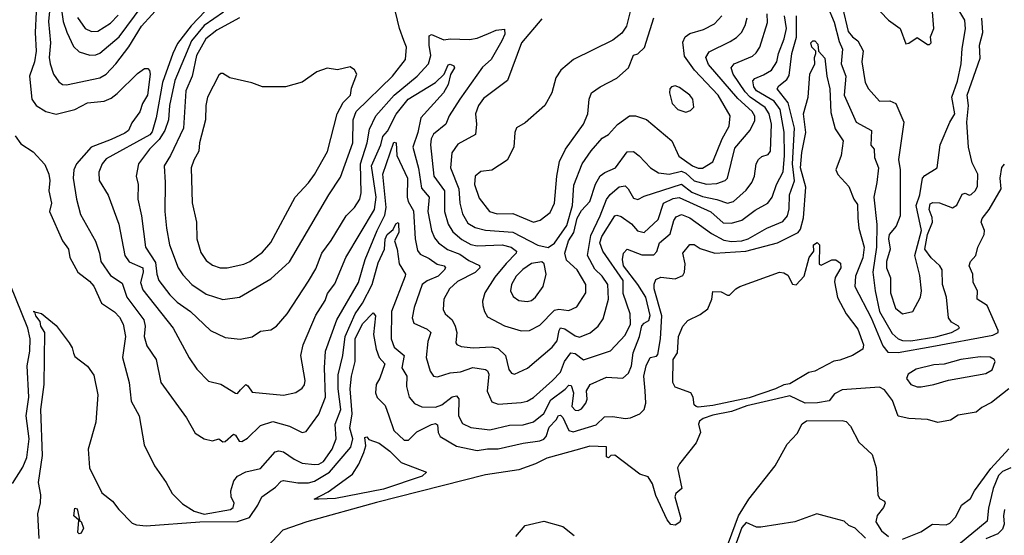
# Model space of a CAD drawing. Extents: x 1678759 to 1859541, y 384609 to 522867.
# Tile 66 of 256: x 1747820 to 1752543, y 426081 to 428557. Entities that reach past the tile are written whole.
import ezdxf

# ---------------------------------------------------------------- set-up
doc = ezdxf.new("R2010")
doc.units = 0

msp = doc.modelspace()

# ---------------------------------------------------------------- linework, layer by layer
at = {"layer": '0CON20XD'}
for points in [[(1747977.5, 428745), (1747958.2, 428548.2), (1747967.9, 428445), (1747961.6, 428375), (1747965.9, 428345), (1747982.7, 428295), (1748008.4, 428258.4), (1748025, 428245.4), (1748045, 428243.2), (1748205, 428278.1), (1748234.5, 428295.5), (1748281.6, 428345), (1748343.9, 428426.1), (1748405, 428525.7), (1748503.4, 428635)], [(1747903.9, 428695), (1747894, 428495), (1747898.7, 428405), (1747890.5, 428355), (1747867.5, 428285), (1747877.5, 428175), (1747898.6, 428145), (1747945.3, 428115.3), (1747995, 428103.2), (1748084.8, 428125.2), (1748145, 428156.8), (1748225, 428166.1), (1748259.6, 428180.4), (1748288.1, 428201.9), (1748385, 428298.6), (1748418.3, 428321.7), (1748435, 428321.9), (1748443.1, 428313.1), (1748446.3, 428295), (1748432.4, 428195), (1748408.9, 428155), (1748396, 428114), (1748358.3, 428061.7), (1748341.8, 428025), (1748325, 428011.5), (1748258.7, 427981.3), (1748162.8, 427945), (1748092, 427865), (1748079.8, 427835), (1748076.2, 427795), (1748091.9, 427695), (1748112, 427622), (1748182.9, 427492.9), (1748202.8, 427435), (1748209.4, 427395), (1748255, 427327.7), (1748312.2, 427292.2), (1748334, 427224), (1748415.2, 427115), (1748421.9, 427085), (1748417.1, 427035), (1748430.3, 426990.3), (1748474.6, 426925), (1748496.7, 426815), (1748620.6, 426645), (1748661.3, 426571.3), (1748705, 426544.2), (1748745, 426534.3), (1748775, 426544.3), (1748795, 426529.4), (1748805, 426531.1), (1748845, 426566.9), (1748855, 426562.2), (1748873.6, 426533.7), (1748885, 426530.9), (1748912.7, 426547.3), (1748975, 426608.5), (1749035, 426627.8), (1749115, 426604.6), (1749175, 426574.2), (1749195, 426578.8), (1749255, 426663.1), (1749287, 426745), (1749282.6, 426885), (1749286.9, 426965), (1749341.9, 427115), (1749445, 427294.5), (1749476.9, 427405), (1749534.9, 427545), (1749571.9, 427618.1), (1749577.9, 427655), (1749562, 427815), (1749615, 427968.1), (1749625.3, 427965.3), (1749629.4, 427905), (1749680.2, 427795), (1749678.5, 427705), (1749683.7, 427683.7), (1749709.1, 427639.1), (1749717.5, 427505), (1749728.4, 427448.4), (1749741.3, 427431.3), (1749785, 427410.8), (1749823.2, 427383.2), (1749856, 427375), (1749862.2, 427365), (1749856.3, 427353.7), (1749827.6, 427325), (1749775, 427302.5), (1749751.1, 427285), (1749712.8, 427175), (1749703.1, 427125), (1749710.2, 427100.2), (1749775, 427071.5), (1749792.1, 427055), (1749778.7, 427011.3), (1749770.6, 426935), (1749788.9, 426868.9), (1749805, 426845.8), (1749825, 426842.5), (1749885, 426860.9), (1749935, 426865.3), (1749993.9, 426886.1), (1750055, 426876.7), (1750065, 426870.6), (1750070.9, 426855), (1750062.7, 426772.7), (1750085, 426721.9), (1750115, 426711.1), (1750225, 426718.9), (1750255, 426725.3), (1750285, 426742.2), (1750376.1, 426823.9), (1750414.8, 426865), (1750433.3, 426915), (1750463.6, 426956.4), (1750485, 426954.1), (1750525, 426923.5), (1750655, 426966.8), (1750725, 427042.7), (1750750.9, 427095), (1750749.2, 427145), (1750715, 427241.2), (1750714.7, 427305), (1750617.8, 427445), (1750603.6, 427485), (1750612.7, 427515), (1750675, 427614.6), (1750685, 427618.8), (1750705, 427612.2), (1750755, 427576.2), (1750783.4, 427543.4), (1750815, 427534.6), (1750883.3, 427596.7), (1750909.3, 427675), (1750955, 427698.3), (1750983.4, 427703.4), (1751135, 427633.5), (1751195, 427581.7), (1751235, 427579.5), (1751284.5, 427594.5), (1751348.3, 427641.7), (1751408.5, 427675), (1751429.3, 427705), (1751450.2, 427765), (1751483.4, 427826.6), (1751489.7, 427905), (1751487, 428017), (1751467.7, 428125), (1751439.8, 428165), (1751354.8, 428215), (1751341.6, 428235), (1751337.5, 428262.5), (1751346.4, 428275), (1751388.6, 428291.4), (1751426.1, 428315), (1751452.7, 428355), (1751460, 428395), (1751488.1, 428465), (1751498.5, 428515), (1751488.3, 428575)], [(1748018.8, 428615), (1748028.1, 428548.1), (1748046.2, 428496.2), (1748078.4, 428428.4), (1748105, 428402.9), (1748155.9, 428385.9), (1748185, 428387.2), (1748205, 428395.3), (1748297.5, 428475), (1748443.9, 428675)], [(1748745.3, 428635), (1748642.7, 428527.3), (1748577, 428443), (1748554.5, 428395), (1748505.1, 428255), (1748474.3, 428085), (1748455, 428017.9), (1748445, 428003.3), (1748235, 427888), (1748216.1, 427865), (1748200, 427825), (1748201.8, 427785), (1748243.9, 427713.9), (1748296.3, 427575), (1748324.1, 427425), (1748344.8, 427394.8), (1748411.1, 427365), (1748412.2, 427345), (1748399.6, 427295), (1748410.4, 427260.4), (1748556.2, 427075), (1748633.1, 426933.1), (1748669.1, 426879.1), (1748725, 426821.1), (1748785, 426807.3), (1748855, 426762.7), (1748865, 426761.2), (1748879.9, 426780.1), (1748905, 426804.6), (1748915, 426799.4), (1748935, 426768.5), (1749085, 426753.6), (1749145, 426766.7), (1749175, 426788.1), (1749186.4, 426803.7), (1749190, 426825), (1749168.8, 426945), (1749179.2, 426995), (1749241.3, 427138.7), (1749285, 427207.8), (1749297.4, 427242.6), (1749331.9, 427288.1), (1749384.8, 427415.2), (1749521.9, 427645), (1749530.1, 427705), (1749507, 427855), (1749551.8, 427955), (1749562.7, 427995), (1749585, 428021.1), (1749626.8, 428103.2), (1749683.8, 428175), (1749815.2, 428254.8), (1749855.6, 428295), (1749875, 428340), (1749885, 428342.7), (1749902.9, 428335), (1749905.4, 428325), (1749887.2, 428292.8), (1749875.3, 428245), (1749853.9, 428205), (1749745, 428085.4), (1749730.1, 428015), (1749705.7, 427945), (1749733.3, 427843.3), (1749747.9, 427747.9), (1749783.7, 427705), (1749777.3, 427635), (1749794.8, 427544.8), (1749809.2, 427509.2), (1749829.7, 427485), (1749872.9, 427452.9), (1749931.4, 427431.4), (1749975, 427400.2), (1750026.5, 427376.5), (1750027.1, 427365), (1750005, 427342.2), (1749919.6, 427300.4), (1749881.5, 427265), (1749854.4, 427214.4), (1749851.5, 427165), (1749861.8, 427145), (1749894.6, 427115), (1749908.4, 427085), (1749916.5, 427055), (1749912.2, 427005), (1749917.3, 426997.3), (1749938.2, 426988.2), (1749995, 426981.4), (1750085, 426985.7), (1750115, 426977.6), (1750151.2, 426945), (1750166.5, 426876.5), (1750179.4, 426859.4), (1750194.5, 426854.5), (1750256.9, 426883.1), (1750375, 426983.9), (1750398.5, 427015), (1750407.7, 427065), (1750415, 427076.6), (1750435, 427071.7), (1750485, 427039.5), (1750505, 427033.1), (1750556.6, 427053.4), (1750595.3, 427084.7), (1750618.9, 427121.1), (1750644.8, 427215), (1750640.7, 427285), (1750614.8, 427324.8), (1750579, 427359), (1750544.5, 427425), (1750559.2, 427520.8), (1750605.5, 427615), (1750635, 427693.8), (1750652.8, 427717.2), (1750696.5, 427753.5), (1750725, 427758.4), (1750739.4, 427745), (1750765, 427698.9), (1750785, 427693.8), (1750815, 427710), (1750995, 427767.7), (1751045, 427729.2), (1751095, 427707), (1751165, 427694), (1751215, 427675.3), (1751245, 427683.6), (1751305, 427738), (1751332.2, 427775), (1751344.7, 427805), (1751353.8, 427865), (1751364, 427886), (1751380.2, 427899.8), (1751410.2, 427909.8), (1751421.5, 427925), (1751426.7, 428055), (1751416.1, 428105), (1751395.7, 428135.7), (1751324.9, 428184.9), (1751299.8, 428209.8), (1751242.3, 428295), (1751232.7, 428325), (1751246.9, 428345), (1751335, 428380.8), (1751353, 428397), (1751370, 428425), (1751407.5, 428542.5), (1751406.1, 428585)], [(1750753.3, 428615), (1750730.4, 428525), (1750708.4, 428491.6), (1750665, 428457.5), (1750476.2, 428365), (1750416.1, 428313.9), (1750392.1, 428277.9), (1750372.9, 428205), (1750340, 428145), (1750245, 428062), (1750203.4, 428036.6), (1750195.6, 428014.4), (1750190, 427945), (1750157.9, 427882.1), (1750085, 427834.4), (1750032.6, 427827.4), (1750005.7, 427805), (1750001.9, 427765), (1750025, 427699.2), (1750074, 427635), (1750110, 427625), (1750185, 427625.5), (1750285, 427584.1), (1750316.2, 427593.8), (1750365, 427630.8), (1750386.4, 427675), (1750396.1, 427805), (1750410.4, 427875), (1750438.2, 427935), (1750525.5, 428055), (1750546.2, 428103.8), (1750551.5, 428175), (1750563.5, 428205), (1750605, 428234.4), (1750685, 428275.7), (1750740.6, 428325), (1750765, 428386.7), (1750785, 428392.5), (1750817, 428423), (1750862.2, 428565)], [(1751693.9, 428625), (1751727.1, 428545), (1751751.5, 428451.5), (1751767.8, 428415), (1751760.4, 428345), (1751783.2, 428285), (1751775.2, 428195), (1751833.1, 428065), (1751905.6, 428025), (1751903.9, 427953.9), (1751919.4, 427935), (1751921.5, 427895), (1751939.2, 427845), (1751932.3, 427775), (1751917.1, 427705), (1751932.7, 427572.8), (1751930.9, 427465), (1751913.2, 427345), (1751923.3, 427255), (1751944.8, 427155), (1752005, 427050.4), (1752033.6, 427025), (1752055, 427016.7), (1752095, 427014.9), (1752215, 427034.4), (1752290, 427055), (1752328, 427075), (1752323.8, 427085), (1752290, 427105), (1752275.4, 427125.4), (1752266.1, 427225), (1752246.8, 427285), (1752245.2, 427355.2), (1752234.6, 427375), (1752193.2, 427413.2), (1752162.6, 427455), (1752175, 427524.5), (1752198.6, 427585), (1752197.3, 427607.3), (1752183.3, 427645), (1752187.7, 427672.3), (1752201.2, 427678.8), (1752232.7, 427677.3), (1752295, 427652.9), (1752315, 427665.6), (1752340.6, 427719.4), (1752355, 427724.5), (1752375, 427714.6), (1752385, 427716.9), (1752405, 427736), (1752415, 427757.5), (1752416.2, 427815), (1752389.4, 427869.4), (1752371.9, 427945), (1752363.9, 428063.9), (1752372.3, 428145), (1752365.6, 428195), (1752428.4, 428371.6), (1752425.1, 428435), (1752441.1, 428495), (1752436.3, 428563.7)], [(1751766.7, 428615), (1751795, 428500.4), (1751815, 428474.6), (1751841.5, 428455), (1751866.3, 428406.3), (1751860, 428355), (1751875.3, 428255.3), (1751891.8, 428225), (1751945, 428165.6), (1751995, 428167.7), (1752023.4, 428153.4), (1752060.9, 428065), (1752036.2, 427885), (1752044.6, 427835), (1752044.6, 427615), (1752024.2, 427565), (1751991.3, 427525), (1751987.8, 427505), (1751996.1, 427455), (1751978, 427395), (1751979, 427365), (1751997.4, 427317.4), (1751997.8, 427245), (1752021.6, 427171.6), (1752055, 427144.5), (1752105, 427155.7), (1752142, 427225), (1752145.9, 427255), (1752138.8, 427328.8), (1752113.9, 427425), (1752145.9, 427545), (1752121.1, 427665), (1752137.8, 427715), (1752151.1, 427795), (1752162.2, 427807.8), (1752221.3, 427845), (1752236.5, 427955), (1752282.9, 428065), (1752306.1, 428105), (1752292.5, 428185), (1752319.2, 428260.8), (1752337, 428345), (1752341.7, 428418.3), (1752357.1, 428512.9), (1752353.4, 428555), (1752306.7, 428635)], [(1751912.7, 428632.7), (1751988.6, 428555), (1752044.2, 428515), (1752071.2, 428441.2), (1752085, 428443.8), (1752125, 428471.2), (1752175, 428437.5), (1752185, 428437.5), (1752192.5, 428445), (1752190, 428475), (1752205.5, 428515), (1752198.9, 428595)], [(1747799.1, 427999.1), (1747825, 427960.8), (1747885, 427922), (1747940.9, 427860.9), (1747960, 427815), (1747964.3, 427784.3), (1747960, 427735), (1747972.2, 427675), (1747963.3, 427635), (1748025.4, 427495), (1748053.5, 427455), (1748060.6, 427415), (1748098.9, 427345), (1748155, 427301.2), (1748175, 427277.9), (1748212.3, 427195), (1748274.4, 427154.4), (1748298.7, 427128.7), (1748316.5, 427095), (1748327, 427035), (1748313.4, 426935), (1748345.5, 426815), (1748354.5, 426725), (1748392.9, 426655), (1748416.9, 426515), (1748466.9, 426415), (1748523.1, 426335), (1748551.4, 426281.4), (1748601.4, 426231.4), (1748657.2, 426197.2), (1748705, 426183.1), (1748830.8, 426205), (1748843.5, 426215), (1748849.2, 426235), (1748835.2, 426265.2), (1748832.9, 426295), (1748847.3, 426342.7), (1748864.5, 426365), (1748904.3, 426385.7), (1748975, 426401.3), (1749045, 426481.5), (1749062.7, 426487.3), (1749085, 426482.5), (1749136.3, 426446.3), (1749175, 426427.2), (1749235, 426420.4), (1749255, 426422.8), (1749277.4, 426435), (1749319.3, 426495), (1749338.1, 426545), (1749333.1, 426615), (1749360.3, 426685), (1749348.6, 426785), (1749347.8, 426852.2), (1749370.7, 426945), (1749382, 427035), (1749429.7, 427145), (1749465, 427195.3), (1749510.3, 427285), (1749540.4, 427389.6), (1749570.2, 427455), (1749572.5, 427502.5), (1749582.3, 427525), (1749611.1, 427548.9), (1749625, 427576.4), (1749635, 427582.9), (1749637.9, 427577.9), (1749638.4, 427535), (1749617.4, 427495), (1749630.2, 427455), (1749640.2, 427385), (1749670.5, 427335), (1749670, 427325), (1749603.3, 427155), (1749602.4, 427025), (1749615.8, 426985), (1749663.8, 426943.8), (1749652.9, 426885), (1749677.2, 426845), (1749676.3, 426795), (1749688.5, 426745), (1749713.6, 426713.6), (1749748.5, 426698.5), (1749815, 426696.8), (1749845, 426708.1), (1749895, 426745.9), (1749915, 426750.6), (1749926.2, 426736.2), (1749925.3, 426655), (1749945, 426618.5), (1749985, 426599.2), (1750075, 426586.7), (1750169.9, 426610.1), (1750235, 426611.8), (1750285, 426625.9), (1750335, 426666), (1750368.7, 426731.3), (1750437.2, 426782.8), (1750455, 426801.2), (1750465, 426801.1), (1750477, 426765), (1750469.5, 426699.5), (1750485, 426681.5), (1750499.1, 426680.9), (1750515, 426688.1), (1750536.4, 426715), (1750541.8, 426735), (1750538.6, 426775), (1750556.9, 426805), (1750635, 426840.7), (1750713.6, 426836.3), (1750740.6, 426859.4), (1750754.8, 426895.2), (1750762.3, 426957.7), (1750793.9, 427035), (1750805, 427087.1), (1750815, 427100), (1750837.8, 427112.2), (1750843.9, 427136.1), (1750823.8, 427225), (1750785.9, 427285.9), (1750716.5, 427375), (1750711.6, 427405), (1750717.3, 427435), (1750735, 427455.5), (1750805, 427427.1), (1750862.6, 427427.4), (1750875.8, 427444.2), (1750889.4, 427485), (1750940.8, 427529.2), (1750958, 427592), (1750969.9, 427610.1), (1750995, 427621.1), (1751035, 427605.7), (1751139.3, 427529.3), (1751198, 427498), (1751235, 427492), (1751284.8, 427495.2), (1751315.4, 427505), (1751403.9, 427556.1), (1751481.6, 427588.4), (1751503.4, 427615), (1751512.1, 427647.9), (1751512.7, 427715), (1751537.6, 427782.4), (1751527.7, 427865), (1751537.4, 428035), (1751506.8, 428156.8), (1751453.2, 428225), (1751461.2, 428238.8), (1751500.3, 428269.7), (1751511.4, 428288.6), (1751523.9, 428395), (1751547, 428473), (1751546.7, 428575)], [(1748097, 428567), (1748134.1, 428514.1), (1748165, 428500.2), (1748195, 428501.7), (1748255, 428540.5), (1748291.7, 428578.3)], [(1748517, 428025), (1748488.8, 427981.2), (1748442.8, 427935), (1748390.4, 427865), (1748378.5, 427805), (1748387.8, 427765), (1748386.7, 427695), (1748404.7, 427615), (1748423.6, 427465), (1748471.6, 427391.6), (1748478, 427335), (1748487.8, 427305), (1748540.9, 427235), (1748575, 427200.8), (1748638.9, 427155), (1748735, 427064.5), (1748805, 427031.5), (1748877.6, 427022.4), (1748935, 427034.2), (1748975, 427060.9), (1749025, 427068), (1749052, 427085), (1749102.5, 427145), (1749205, 427300.8), (1749240.1, 427359.9), (1749270, 427435), (1749314.3, 427495.7), (1749385.6, 427614.4), (1749426.1, 427655), (1749452.2, 427695), (1749458, 427725), (1749454.2, 427865), (1749487.3, 427965), (1749498.3, 428031.7), (1749528.1, 428095), (1749615.7, 428195), (1749726.4, 428285), (1749780.5, 428345), (1749793.1, 428385), (1749783.9, 428435), (1749785, 428478.8), (1749795, 428485.5), (1749855, 428460), (1749885.3, 428464.7), (1749978, 428462), (1750015, 428468.4), (1750069.2, 428490.8), (1750105, 428506.5), (1750145, 428510.8), (1750147.4, 428487.4), (1750132.2, 428455), (1750082.1, 428365), (1750040.6, 428329.4), (1749931.9, 428175), (1749880.9, 428095), (1749864.1, 428055), (1749805, 428007.5), (1749793.8, 427985), (1749790.9, 427955), (1749807.4, 427805), (1749857.6, 427735), (1749857.2, 427635), (1749874.8, 427574.8), (1749897.8, 427537.8), (1749941, 427501), (1749985, 427476.5), (1750015, 427470.7), (1750135, 427476.2), (1750178.5, 427465), (1750203.9, 427445), (1750201.6, 427435), (1750153.3, 427386.7), (1750100, 427320), (1750050.9, 427245), (1750040.8, 427205), (1750042, 427185), (1750050, 427155), (1750065, 427130), (1750145, 427087.5), (1750225, 427063.1), (1750265, 427063.8), (1750315, 427090.4), (1750385, 427162.1), (1750407, 427167), (1750455, 427160), (1750492, 427178), (1750536.2, 427245), (1750535.4, 427285), (1750493.8, 427355), (1750442.5, 427402.5), (1750435.4, 427435), (1750452.7, 427495), (1750478.4, 427535), (1750495, 427604), (1750515, 427641.1), (1750555, 427684.3), (1750582.6, 427767.4), (1750605, 427806.4), (1750627, 427823), (1750678.5, 427845), (1750735, 427921.5), (1750765, 427924.5), (1750792.4, 427902.4), (1750846.7, 427845), (1750885, 427820.9), (1750935.6, 427815.6), (1750995, 427829.4), (1751015, 427819.6), (1751055, 427783.6), (1751115, 427766.2), (1751165, 427770), (1751204.4, 427785), (1751214.8, 427795.3), (1751250.6, 427939.4), (1751324.4, 428025.6), (1751347, 428073), (1751346.9, 428093.1), (1751333.8, 428115), (1751265, 428177.7), (1751125, 428341.9), (1751112.4, 428375), (1751128.4, 428401.6), (1751228.8, 428451.2), (1751258.3, 428471.7), (1751282.5, 428495), (1751301, 428529), (1751309.7, 428565)], [(1748875, 428565.2), (1748765, 428506.1), (1748712.3, 428465), (1748668.4, 428385), (1748648.1, 428285), (1748617.4, 428215), (1748605.2, 428035), (1748543.3, 427905), (1748512.7, 427855), (1748518.4, 427775), (1748516.7, 427635), (1748523.5, 427555), (1748538.4, 427475), (1748580.3, 427365), (1748602.1, 427332.1), (1748645.2, 427285.2), (1748715, 427238.7), (1748795, 427212.5), (1748875, 427224.6), (1749025, 427312.1), (1749115, 427394.4), (1749303.1, 427715), (1749359.6, 427800.4), (1749417.4, 427965), (1749420.5, 428075), (1749434.3, 428115), (1749608, 428285), (1749671.5, 428365), (1749676.4, 428425), (1749663.1, 428456.9), (1749642.1, 428515), (1749623.5, 428595)], [(1748797.3, 428592.7), (1748705, 428527.9), (1748645, 428454.8), (1748564.9, 428265.1), (1748539.4, 428145), (1748533.2, 428075), (1748517, 428025)], [(1750325, 428560.9), (1750226.9, 428445), (1750160.9, 428265), (1750045, 428178.8), (1750020.4, 428145), (1750006.8, 428105), (1750011.2, 428055), (1750006.4, 428005), (1749921.6, 427958.4), (1749892.6, 427917.4), (1749886.7, 427845), (1749926.5, 427745), (1749932.2, 427675), (1749944, 427624), (1749970.3, 427580.3), (1750005, 427559.5), (1750055, 427546.5), (1750185, 427537.2), (1750305, 427473.8), (1750355, 427462.9), (1750385, 427483.6), (1750445, 427569.2), (1750472.6, 427665), (1750478.6, 427761.4), (1750518.1, 427865), (1750562.3, 427927.7), (1750615, 427987.8), (1750645, 428006), (1750687.3, 428052.7), (1750745, 428095.4), (1750775, 428095.5), (1750827.6, 428077.6), (1750947.9, 427975), (1750981.4, 427901.4), (1751047.1, 427855), (1751075, 427843.9), (1751095, 427844.2), (1751145.8, 427874.2), (1751189.8, 427985), (1751223.9, 428045), (1751227.6, 428095), (1751171.4, 428195), (1751057.2, 428315), (1751009.3, 428380.7), (1751001.9, 428448.1), (1751012.7, 428475), (1751035, 428489.7), (1751100.3, 428509.7), (1751153.8, 428536.2), (1751187.7, 428575)], [(1749591.6, 426655), (1749615, 426584.5), (1749665, 426538.2), (1749685, 426537.7), (1749725, 426577.8), (1749795, 426613.8), (1749815, 426617.2), (1749825, 426611.2), (1749828, 426575), (1749837.8, 426555), (1749915, 426509.7), (1750015, 426488.1), (1750065, 426496.1), (1750115, 426495.6), (1750235, 426523.6), (1750314.8, 426534.8), (1750335, 426543.4), (1750346.2, 426555), (1750360.5, 426599.5), (1750393.5, 426635), (1750405, 426656.2), (1750415, 426657.3), (1750425, 426646.5), (1750454, 426585), (1750475, 426577.8), (1750585, 426610.8), (1750625, 426649.3), (1750665, 426652.1), (1750725, 426641.5), (1750749.7, 426645), (1750795.3, 426665), (1750815.7, 426684.3), (1750824.4, 426715.6), (1750820, 426775), (1750814.2, 426845), (1750825.5, 426894.5), (1750845, 426934.4), (1750875, 426941.5), (1750880.8, 426949.2), (1750894.2, 427025), (1750900.6, 427135), (1750863.9, 427265), (1750863.3, 427286.7), (1750871.2, 427308.8), (1750895, 427320), (1750965, 427312.5), (1751001.5, 427328.5), (1751008.9, 427345), (1751012.2, 427385), (1751000.8, 427435), (1751035, 427477.3), (1751055, 427478), (1751085, 427457.3), (1751155, 427435.3), (1751304, 427446), (1751455, 427485.5), (1751554.3, 427535), (1751565, 427551.2), (1751579.9, 427605), (1751592.1, 427752.1), (1751565.6, 427845), (1751571.5, 427918.5), (1751591.1, 428015), (1751580.5, 428105), (1751603.1, 428185), (1751610, 428295), (1751634.4, 428345), (1751633.3, 428375), (1751640, 428395), (1751640, 428405), (1751620.5, 428425), (1751615.6, 428445), (1751624.5, 428455.5), (1751635, 428454.4), (1751648.8, 428438.8), (1751652.5, 428405), (1751682.3, 428372.3), (1751691.4, 428285), (1751706.5, 428225), (1751711, 428111), (1751732.4, 428032.4), (1751770.3, 427975), (1751761.6, 427905), (1751734.8, 427835), (1751745, 427813.9), (1751797.3, 427755), (1751821.2, 427695), (1751839.2, 427669.2), (1751841.5, 427605), (1751845.2, 427555.2), (1751870.5, 427465), (1751865, 427413.1), (1751830.4, 427325), (1751825.8, 427275), (1751904.5, 427125), (1751960.9, 426990.9), (1751985, 426959.8), (1752035, 426958.9), (1752195, 426987.1), (1752488.1, 427041.9), (1752514.1, 427055), (1752514.7, 427065), (1752461.4, 427185), (1752413.3, 427215), (1752414.7, 427255), (1752394.5, 427295), (1752392.3, 427335), (1752375.4, 427375), (1752381.1, 427395), (1752407.1, 427425), (1752417.1, 427465), (1752446.9, 427525), (1752448.3, 427545), (1752432.9, 427585), (1752437.6, 427602.4), (1752471.3, 427645), (1752527.8, 427745), (1752524.3, 427795.7), (1752532.3, 427847.7), (1752545, 427863.3)], [(1748815, 427364.5), (1748895, 427382.3), (1748924.4, 427395), (1748985, 427441.2), (1749025, 427486.9), (1749140.8, 427705), (1749206.1, 427773.9), (1749235, 427813.5), (1749296.9, 427923.1), (1749342.5, 428105), (1749371.6, 428158.4), (1749406.2, 428195), (1749412, 428228), (1749436.7, 428295), (1749425.9, 428315.9), (1749405, 428330), (1749345, 428316), (1749295, 428324.4), (1749245, 428305.6), (1749175, 428256.7), (1749095, 428234.4), (1748985, 428233.6), (1748933.6, 428253.6), (1748827.6, 428277.6), (1748795, 428298.8), (1748785, 428298.8), (1748775, 428290), (1748720.4, 428185), (1748712.3, 428145), (1748711.6, 428075), (1748682.2, 427965), (1748679.3, 427925), (1748655, 427882.5), (1748643.1, 427845), (1748648, 427678), (1748668.8, 427585), (1748670, 427505), (1748688.6, 427438.6), (1748715, 427400), (1748745, 427377.5), (1748782.5, 427365), (1748815, 427364.5)], [(1751015, 428113.3), (1751038.8, 428121.2), (1751053.6, 428136.4), (1751049.2, 428175), (1751034.2, 428195), (1750985, 428231.1), (1750965, 428239.4), (1750946.7, 428235), (1750939.2, 428225), (1750936.9, 428205), (1750950.6, 428155), (1750976.7, 428125), (1751015, 428113.3)], [(1751075.6, 426695.6), (1751065, 426699.2), (1751055, 426707.5), (1751050.8, 426745), (1751040, 426765), (1750965, 426792.5), (1750953.6, 426815), (1750955.6, 426925), (1750975, 426957.5), (1750980, 427035), (1751000.8, 427085), (1751025, 427112.5), (1751085, 427141.4), (1751121.8, 427168.2), (1751139.6, 427215), (1751145, 427252), (1751185, 427249.5), (1751215, 427233.3), (1751225, 427234.3), (1751255, 427264.4), (1751275, 427275.6), (1751465, 427343.8), (1751485, 427341.2), (1751505, 427330), (1751526.8, 427286.8), (1751545, 427283.6), (1751583.8, 427325), (1751606.9, 427415), (1751630, 427445), (1751628.8, 427475), (1751645, 427486.2), (1751657.5, 427475), (1751655, 427382.5), (1751665, 427378.8), (1751715.9, 427404.1), (1751735, 427404), (1751757.9, 427387.9), (1751760, 427365), (1751731.9, 427318.1), (1751728.1, 427298.1), (1751743.4, 427223.4), (1751785, 427144), (1751840.2, 427070.2), (1751868, 426995), (1751864.6, 426975), (1751815.7, 426944.3), (1751755, 426921.4), (1751725, 426917.2), (1751635, 426869.3), (1751605, 426862.2), (1751515, 426808.6), (1751485, 426804.2), (1751446.3, 426783.7), (1751319.7, 426740.3), (1751145, 426704.2), (1751075.6, 426695.6)], [(1750255, 427203.5), (1750275, 427209.1), (1750295, 427224.7), (1750331.4, 427275), (1750345.9, 427335), (1750335.6, 427385), (1750324.5, 427394.5), (1750275, 427385.3), (1750233, 427357), (1750201.1, 427325), (1750180, 427285), (1750175.3, 427255), (1750187.3, 427227.3), (1750215, 427209.1), (1750255, 427203.5)], [(1747785, 426330), (1747835, 426408.9), (1747854.2, 426455), (1747864.8, 426545), (1747850.3, 426655), (1747863.4, 426745), (1747855.2, 426895), (1747868.4, 426965), (1747871, 427025), (1747859, 427075), (1747774.9, 427285)], [(1747913.6, 426065), (1747906.4, 426186.4), (1747919.5, 426235), (1747920.8, 426275), (1747909.8, 426335), (1747929.3, 426465), (1747921.6, 426685), (1747938, 426805), (1747940, 427055), (1747920.8, 427085), (1747918.3, 427108.3), (1747898.2, 427135), (1747893.1, 427153.4), (1747884.4, 427155.6), (1747893.1, 427153.4), (1747925.3, 427145.3), (1747995, 427088), (1748058, 427005), (1748071.9, 426981.9), (1748078.6, 426955), (1748085, 426940), (1748145, 426893.3), (1748175, 426850), (1748195.5, 426755.5), (1748185.6, 426625), (1748148.9, 426495), (1748155.6, 426405), (1748214.4, 426284.4), (1748265.4, 426245.4), (1748295.5, 426205.5), (1748359.8, 426139.8), (1748381, 426131), (1748426.5, 426126.5), (1748685, 426146), (1748865, 426146.9), (1748923.1, 426166.9), (1748963.1, 426225), (1748981.1, 426265), (1749047.2, 426312.8), (1749075, 426341.5), (1749085, 426344.5), (1749155, 426332.3), (1749205, 426333), (1749235, 426341.8), (1749305.6, 426385), (1749408.5, 426505), (1749418.8, 426545), (1749404, 426595), (1749415.4, 426665), (1749405.8, 426784.2), (1749412, 426845), (1749429.8, 426915), (1749429, 427025), (1749465, 427095.8), (1749515, 427149.1), (1749526.2, 427135), (1749516.7, 427045), (1749530.2, 426975), (1749544, 426934), (1749570.9, 426905), (1749548, 426835), (1749529.6, 426805), (1749526.8, 426765), (1749535, 426742.5), (1749573.8, 426703.8), (1749591.6, 426655)], [(1752125, 426794.7), (1752145, 426794.7), (1752205, 426804.7), (1752275, 426826), (1752455, 426858.2), (1752485, 426875.6), (1752500.4, 426915), (1752495.2, 426925.2), (1752476.2, 426936.2), (1752427.6, 426937.6), (1752334.4, 426925.6), (1752255, 426902.5), (1752205, 426899.5), (1752121.2, 426878.8), (1752081.6, 426855), (1752073.8, 426833.8), (1752095.3, 426805.3), (1752125, 426794.7)], [(1752565, 426783.8), (1752481.7, 426718.3), (1752435.6, 426694.4), (1752408.1, 426671.9), (1752321.7, 426658.3), (1752285, 426633.8), (1752225, 426622.5), (1752175, 426637.8), (1752085, 426641.4), (1752035, 426653.6), (1752007.5, 426727.5), (1751969.1, 426779.1), (1751945, 426792.5), (1751765, 426779.6), (1751729.6, 426760.4), (1751702.6, 426727.4), (1751646.7, 426716.7), (1751588.2, 426715), (1751515, 426750.4), (1751453.5, 426736.5), (1751307.7, 426702.3), (1751235, 426675.7), (1751145, 426658.3), (1751098.3, 426641.7), (1751081.4, 426628.6), (1751077.1, 426615), (1751085.6, 426575), (1751065.6, 426524.4), (1750986, 426425), (1750976.2, 426405), (1750996.9, 426305), (1750967.7, 426282.3), (1750963.6, 426265), (1750992, 426162), (1750986.6, 426143.4), (1750965, 426130), (1750943.4, 426133.4), (1750926.4, 426155), (1750871.4, 426271.4), (1750855, 426328.8), (1750835, 426361.2), (1750795, 426374.2), (1750675, 426465.5), (1750655.7, 426464.3), (1750645, 426453.3), (1750635, 426457.5), (1750635.8, 426505.8), (1750555, 426508.3), (1750505, 426494.9), (1750348.1, 426451.9), (1750295, 426424.4), (1750215, 426395.8), (1750055, 426371.1), (1749531.8, 426238.2), (1749197.1, 426145), (1749082.2, 426105), (1749005, 426023.5)], [(1751220, 426045), (1751268.8, 426175), (1751318.1, 426255), (1751444.5, 426415), (1751501.4, 426518.6), (1751549.7, 426570.3), (1751573.8, 426616.2), (1751595, 426630.1), (1751765, 426632.7), (1751785, 426627.9), (1751805.8, 426605.8), (1751845, 426528.8), (1751909.2, 426469.2), (1751929.1, 426405), (1751937.5, 426275), (1751945, 426258.1), (1751968.4, 426245), (1751972.6, 426235), (1751964.2, 426215), (1751933.6, 426176.4), (1751927.2, 426145), (1751955, 426101.9), (1751987.5, 426075)], [(1749255, 426254.5), (1749232.5, 426255), (1749299.8, 426290.2), (1749415.8, 426374.2), (1749447.3, 426422.7), (1749471.3, 426478.7), (1749481.1, 426511.1), (1749475, 426550), (1749485, 426553.8), (1749495, 426541.2), (1749545, 426522.9), (1749595.4, 426485), (1749650.4, 426430.4), (1749771.2, 426385), (1749750.8, 426365), (1749565, 426302.4), (1749335, 426257.9), (1749255, 426254.5)], [(1752055, 426063.3), (1752142.7, 426097.3), (1752198.8, 426135), (1752265, 426131), (1752281.4, 426138.7), (1752310.5, 426169.5), (1752338.2, 426225), (1752381.9, 426258.1), (1752400.8, 426295), (1752478.2, 426401.8), (1752565, 426495.6)], [(1752575, 426404.5), (1752535, 426387.6), (1752515, 426368.9), (1752489.3, 426305), (1752468, 426212), (1752461.2, 426148.8), (1752323.3, 426035)], [(1748105, 426087.5), (1748099.4, 426095), (1748104, 426154), (1748080.4, 426175), (1748085, 426211.2), (1748095, 426208.8), (1748108.3, 426148.3), (1748115, 426146.7), (1748125.7, 426115), (1748115, 426091.5), (1748105, 426087.5)], [(1752544.2, 426204.2), (1752538.9, 426175), (1752542.2, 426135), (1752535, 426110), (1752512.3, 426087.7), (1752455, 426064.8)], [(1750199.4, 426075), (1750245, 426127.7), (1750335, 426149.3), (1750425, 426123.6), (1750479.6, 426079.6)], [(1751877.7, 426067.7), (1751828.8, 426115), (1751798, 426128), (1751775, 426148.8), (1751680, 426175), (1751643.6, 426183.6), (1751538.8, 426145), (1751375, 426120), (1751355, 426120.6), (1751305, 426143.3), (1751285, 426119.2), (1751236.5, 425985)]]:
    msp.add_lwpolyline(points, dxfattribs=at)

doc.saveas('drawing.dxf')
